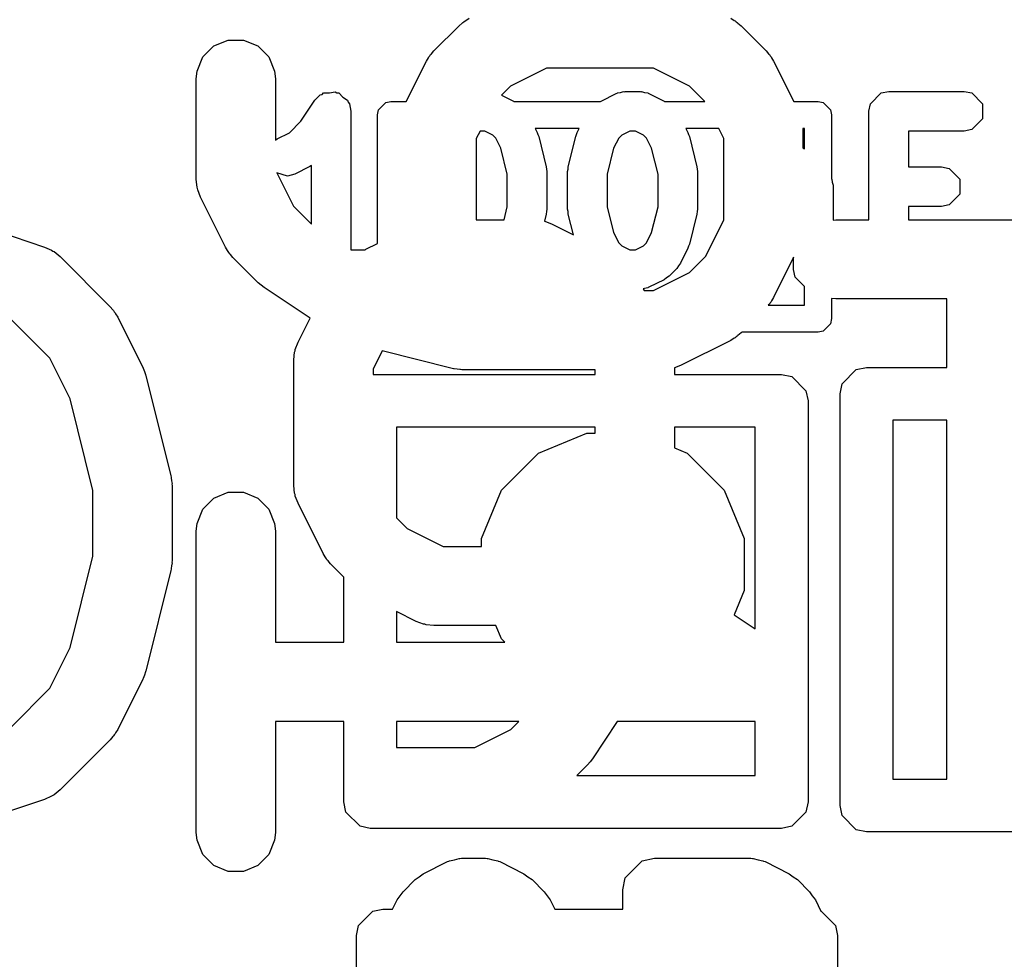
# Model space of a CAD drawing. Extents: x 95.1 to 121.9, y -82.3 to -63.1.
# Tile 24 of 35: x 104.5 to 106.3, y -72.3 to -70.6. Entities that reach past the tile are written whole.
import ezdxf

# ---------------------------------------------------------------- set-up
doc = ezdxf.new("R2010")
doc.units = 0
doc.layers.add('BLACK', color=7, linetype='CONTINUOUS')

msp = doc.modelspace()

# ---------------------------------------------------------------- linework, layer by layer
at = {"layer": 'BLACK', "linetype": 'CONTINUOUS'}
for p, q in [((105.288338, -70.568872), (105.294087, -70.564153)), ((105.294087, -70.564153), (105.295387, -70.562655)), ((105.295387, -70.562655), (105.297646, -70.561233)), ((105.297646, -70.561233), (105.299703, -70.559545)), ((105.299703, -70.559545), (105.30153, -70.558787)), ((105.30153, -70.558787), (105.30783, -70.554823)), ((105.803483, -70.554823), (105.809782, -70.558787)), ((105.809782, -70.558787), (105.81161, -70.559545)), ((105.81161, -70.559545), (105.813666, -70.561233)), ((105.813666, -70.561233), (105.815926, -70.562655)), ((105.815926, -70.562655), (105.817225, -70.564153)), ((105.817225, -70.564153), (105.822975, -70.568872)), ((105.240719, -70.616491), (105.288338, -70.568872)), ((105.822975, -70.568872), (105.870594, -70.616491)), ((104.823512, -70.607164), (104.850548, -70.595965)), ((104.850548, -70.595965), (104.879812, -70.595965)), ((104.879812, -70.595965), (104.906848, -70.607164)), ((104.80282, -70.627856), (104.823512, -70.607164)), ((104.906848, -70.607164), (104.92754, -70.627856)), ((105.236, -70.62224), (105.240719, -70.616491)), ((105.870594, -70.616491), (105.875312, -70.62224)), ((104.791621, -70.654892), (104.80282, -70.627856)), ((104.92754, -70.627856), (104.938739, -70.654892)), ((105.188361, -70.7126), (105.22667, -70.635983)), ((105.22667, -70.635983), (105.230634, -70.629683)), ((105.230634, -70.629683), (105.231392, -70.627856)), ((105.231392, -70.627856), (105.23308, -70.625799)), ((105.23308, -70.625799), (105.234502, -70.62354)), ((105.234502, -70.62354), (105.236, -70.62224)), ((105.875312, -70.62224), (105.876811, -70.62354)), ((105.876811, -70.62354), (105.878232, -70.625799)), ((105.878232, -70.625799), (105.879921, -70.627856)), ((105.879921, -70.627856), (105.880678, -70.629683)), ((105.880678, -70.629683), (105.884643, -70.635983)), ((105.884643, -70.635983), (105.922952, -70.7126)), ((104.79018, -70.669524), (104.791621, -70.654892)), ((104.938739, -70.654892), (104.94018, -70.669524)), ((105.454314, -70.649286), (105.385798, -70.683544)), ((105.656999, -70.649286), (105.454314, -70.649286)), ((105.725515, -70.683544), (105.656999, -70.649286)), ((104.79018, -70.86), (104.79018, -70.669524)), ((104.94018, -70.669524), (104.94018, -70.785746)), ((105.042566, -70.69634), (105.053277, -70.694198)), ((105.053277, -70.694198), (105.05649, -70.69634)), ((105.385798, -70.683544), (105.368855, -70.700486)), ((105.588791, -70.69634), (105.59468, -70.695168)), ((105.59468, -70.695168), (105.600484, -70.693579)), ((105.600484, -70.693579), (105.6013, -70.693851)), ((105.6013, -70.693851), (105.603142, -70.693485)), ((105.603142, -70.693485), (105.631713, -70.693485)), ((105.631713, -70.693485), (105.633555, -70.693851)), ((105.633555, -70.693851), (105.634371, -70.69358)), ((105.634371, -70.69358), (105.640166, -70.695166)), ((105.640166, -70.695166), (105.646064, -70.69634)), ((105.754571, -70.7126), (105.725515, -70.683544)), ((106.088791, -70.69634), (106.103142, -70.693485)), ((106.103142, -70.693485), (106.245999, -70.693485)), ((106.245999, -70.693485), (106.26035, -70.69634)), ((104.988283, -70.749953), (105.014798, -70.710183)), ((105.014798, -70.710183), (105.025134, -70.699826)), ((105.025134, -70.699826), (105.02892, -70.699068)), ((105.02892, -70.699068), (105.031649, -70.69634)), ((105.031649, -70.69634), (105.042566, -70.69634)), ((105.05649, -70.69634), (105.060351, -70.69634)), ((105.060351, -70.69634), (105.068074, -70.704063)), ((105.068074, -70.704063), (105.077159, -70.71012)), ((105.077159, -70.71012), (105.077915, -70.713904)), ((105.077915, -70.713904), (105.080645, -70.716634)), ((105.135533, -70.72828), (105.14928, -70.714533)), ((105.14928, -70.714533), (105.159, -70.7126)), ((105.159, -70.7126), (105.188361, -70.7126)), ((105.368855, -70.700486), (105.391341, -70.71173)), ((105.391341, -70.71173), (105.392462, -70.7126)), ((105.392462, -70.7126), (105.556679, -70.7126)), ((105.556679, -70.7126), (105.5578, -70.71173)), ((105.5578, -70.71173), (105.586371, -70.697444)), ((105.586371, -70.697444), (105.588183, -70.696947)), ((105.588183, -70.696947), (105.588791, -70.69634)), ((105.646064, -70.69634), (105.646671, -70.696947)), ((105.646671, -70.696947), (105.648484, -70.697444)), ((105.648484, -70.697444), (105.677055, -70.71173)), ((105.677055, -70.71173), (105.678176, -70.7126)), ((105.678176, -70.7126), (105.754571, -70.7126)), ((105.922952, -70.7126), (105.969, -70.7126)), ((105.969, -70.7126), (105.97872, -70.714533)), ((105.97872, -70.714533), (105.992467, -70.72828)), ((106.068497, -70.716634), (106.088791, -70.69634)), ((106.26035, -70.69634), (106.280644, -70.716634)), ((105.080645, -70.716634), (105.0835, -70.730985)), ((105.0835, -70.730985), (105.0835, -70.993485)), ((105.1336, -70.738), (105.135533, -70.72828)), ((105.992467, -70.72828), (105.9944, -70.738)), ((106.065642, -70.730985), (106.068497, -70.716634)), ((106.065642, -70.93678), (106.065642, -70.730985)), ((106.280644, -70.716634), (106.280644, -70.745336)), ((104.966643, -70.771594), (104.988283, -70.749953)), ((105.1336, -70.981502), (105.1336, -70.738)), ((105.9944, -70.738), (105.9944, -70.858961)), ((106.280644, -70.745336), (106.26035, -70.76563)), ((105.328124, -70.768485), (105.321133, -70.782467)), ((105.337146, -70.768485), (105.328124, -70.768485)), ((105.352356, -70.77609), (105.337146, -70.768485)), ((105.432704, -70.7634), (105.436683, -70.771358)), ((105.516437, -70.7634), (105.432704, -70.7634)), ((105.512458, -70.771357), (105.516437, -70.7634)), ((105.611995, -70.768485), (105.596784, -70.77609)), ((105.62286, -70.768485), (105.611995, -70.768485)), ((105.63807, -70.77609), (105.62286, -70.768485)), ((105.718418, -70.7634), (105.722397, -70.771358)), ((105.780646, -70.7634), (105.718418, -70.7634)), ((105.79018, -70.782467), (105.780646, -70.7634)), ((105.940046, -70.7634), (105.94018, -70.764762)), ((105.9436, -70.7634), (105.940046, -70.7634)), ((105.94018, -70.764762), (105.94018, -70.800435)), ((105.9436, -70.802145), (105.9436, -70.7634)), ((106.245999, -70.768485), (106.140642, -70.768485)), ((106.140642, -70.768485), (106.140642, -70.836342)), ((106.26035, -70.76563), (106.245999, -70.768485)), ((104.94018, -70.785746), (104.943514, -70.783159)), ((104.943514, -70.783159), (104.966643, -70.771594)), ((105.321133, -70.782467), (105.321133, -70.93678)), ((105.358038, -70.781771), (105.352356, -70.77609)), ((105.36776, -70.801216), (105.358038, -70.781771)), ((105.436683, -70.771358), (105.437767, -70.775319)), ((105.437767, -70.775319), (105.439522, -70.779033)), ((105.439522, -70.779033), (105.453808, -70.836176)), ((105.495333, -70.836176), (105.509619, -70.779032)), ((105.509619, -70.779032), (105.511373, -70.775318)), ((105.511373, -70.775318), (105.512458, -70.771357)), ((105.591104, -70.781771), (105.581379, -70.801219)), ((105.596784, -70.77609), (105.591104, -70.781771)), ((105.643752, -70.781771), (105.63807, -70.77609)), ((105.653474, -70.801216), (105.643752, -70.781771)), ((105.722397, -70.771358), (105.723481, -70.775319)), ((105.723481, -70.775319), (105.725236, -70.779033)), ((105.725236, -70.779033), (105.739522, -70.836176)), ((105.79018, -70.937533), (105.79018, -70.782467)), ((105.379928, -70.849887), (105.36776, -70.801216)), ((105.581379, -70.801219), (105.569213, -70.849886)), ((105.665642, -70.849887), (105.653474, -70.801216)), ((105.94018, -70.800435), (105.9436, -70.802145)), ((105.005627, -70.835955), (104.977056, -70.850241)), ((105.0085, -70.833725), (105.005627, -70.835955)), ((105.0085, -70.944771), (105.0085, -70.833725)), ((105.453808, -70.836176), (105.454031, -70.840762)), ((105.454031, -70.840762), (105.454928, -70.845271)), ((105.454928, -70.845271), (105.454928, -70.9167)), ((105.494213, -70.845271), (105.495109, -70.840762)), ((105.494213, -70.9167), (105.494213, -70.845271)), ((105.495109, -70.840762), (105.495333, -70.836176)), ((105.739522, -70.836176), (105.739745, -70.840762)), ((105.739745, -70.840762), (105.740642, -70.845271)), ((105.740642, -70.845271), (105.740642, -70.9167)), ((106.140642, -70.836342), (106.203142, -70.836342)), ((106.203142, -70.836342), (106.217493, -70.839197)), ((106.217493, -70.839197), (106.237787, -70.859491)), ((104.791621, -70.874632), (104.79018, -70.86)), ((104.962943, -70.854105), (104.942714, -70.847362)), ((104.942714, -70.847362), (104.974438, -70.91081)), ((104.977056, -70.850241), (104.962943, -70.854105)), ((105.379928, -70.912083), (105.379928, -70.849887)), ((105.569213, -70.849886), (105.569213, -70.912084)), ((105.665642, -70.912083), (105.665642, -70.849887)), ((105.9944, -70.858961), (105.99493, -70.859491)), ((105.99493, -70.859491), (105.996101, -70.86538)), ((106.237787, -70.859491), (106.237787, -70.888193)), ((104.792651, -70.87712), (104.791621, -70.874632)), ((104.792843, -70.87981), (104.792651, -70.87712)), ((104.798098, -70.893542), (104.792843, -70.87981)), ((105.996101, -70.86538), (105.997691, -70.871184)), ((105.997691, -70.871184), (105.997418, -70.872)), ((105.997418, -70.872), (105.997785, -70.873842)), ((105.997785, -70.873842), (105.997785, -70.937259)), ((104.845718, -70.98878), (104.798098, -70.893542)), ((106.237787, -70.888193), (106.217493, -70.908487)), ((104.974438, -70.91081), (105.008199, -70.944571)), ((105.373753, -70.93678), (105.379928, -70.912083)), ((105.454928, -70.9167), (105.454031, -70.921208)), ((105.495109, -70.921208), (105.494213, -70.9167)), ((105.569213, -70.912084), (105.581379, -70.96075)), ((105.653474, -70.960753), (105.665642, -70.912083)), ((105.740642, -70.9167), (105.739745, -70.921208)), ((106.203142, -70.911342), (106.140642, -70.911342)), ((106.140642, -70.911342), (106.140642, -70.93678)), ((106.217493, -70.908487), (106.203142, -70.911342)), ((105.321133, -70.93678), (105.373753, -70.93678)), ((105.453808, -70.925795), (105.450407, -70.939398)), ((105.454031, -70.921208), (105.453808, -70.925795)), ((105.495333, -70.925795), (105.495109, -70.921208)), ((105.5051, -70.964865), (105.495333, -70.925795)), ((105.739522, -70.925795), (105.725236, -70.982937)), ((105.739745, -70.921208), (105.739522, -70.925795)), ((105.755922, -71.006049), (105.79018, -70.937533)), ((105.997785, -70.937259), (106.002654, -70.93678)), ((106.002654, -70.93678), (106.065642, -70.93678)), ((106.140642, -70.93678), (106.574082, -70.93678)), ((104.359705, -70.940629), (104.502562, -70.988249)), ((105.008199, -70.944571), (105.0085, -70.944771)), ((105.450407, -70.939398), (105.451035, -70.939443)), ((105.451035, -70.939443), (105.464767, -70.944698)), ((105.464767, -70.944698), (105.5051, -70.964865)), ((105.581379, -70.96075), (105.591104, -70.980199)), ((105.643751, -70.980199), (105.653474, -70.960753)), ((104.502562, -70.988249), (104.515987, -70.994243)), ((104.515987, -70.994243), (104.518023, -70.996009)), ((104.849683, -70.995078), (104.845718, -70.98878)), ((105.0835, -70.993485), (105.110115, -70.993485)), ((105.110115, -70.993485), (105.111969, -70.992318)), ((105.111969, -70.992318), (105.1336, -70.981502)), ((105.591104, -70.980199), (105.596785, -70.985881)), ((105.596785, -70.985881), (105.611994, -70.993485)), ((105.611994, -70.993485), (105.622862, -70.993485)), ((105.622862, -70.993485), (105.638069, -70.985881)), ((105.638069, -70.985881), (105.643751, -70.980199)), ((105.722397, -70.990612), (105.708112, -71.019184)), ((105.723481, -70.98665), (105.722397, -70.990612)), ((105.725236, -70.982937), (105.723481, -70.98665)), ((104.518023, -70.996009), (104.520512, -70.99704)), ((104.520512, -70.99704), (104.531877, -71.006367)), ((104.531877, -71.006367), (104.627115, -71.101605)), ((104.85044, -70.996906), (104.849683, -70.995078)), ((104.852128, -70.998963), (104.85044, -70.996906)), ((104.853551, -71.001223), (104.852128, -70.998963)), ((104.855049, -71.002522), (104.853551, -71.001223)), ((104.859767, -71.008271), (104.855049, -71.002522)), ((104.907386, -71.05589), (104.859767, -71.008271)), ((105.725515, -71.036456), (105.755922, -71.006049)), ((105.922785, -71.007733), (105.884643, -71.084017)), ((105.922785, -71.030985), (105.922785, -71.007733)), ((105.701087, -71.028931), (105.686802, -71.043217)), ((105.704426, -71.023933), (105.701087, -71.028931)), ((105.708112, -71.019184), (105.704426, -71.023933)), ((105.92564, -71.045336), (105.922785, -71.030985)), ((105.677055, -71.050241), (105.648483, -71.064526)), ((105.656999, -71.070714), (105.725515, -71.036456)), ((105.681798, -71.046559), (105.677055, -71.050241)), ((105.686802, -71.043217), (105.681798, -71.046559)), ((105.9436, -71.063296), (105.92564, -71.045336)), ((104.907426, -71.055923), (104.907386, -71.05589)), ((104.907441, -71.055945), (104.907426, -71.055923)), ((104.913282, -71.060728), (104.907441, -71.055945)), ((104.918751, -71.065217), (104.913282, -71.060728)), ((104.918773, -71.065226), (104.918751, -71.065217)), ((104.918816, -71.065261), (104.918773, -71.065226)), ((105.005893, -71.123311), (104.918816, -71.065261)), ((105.640162, -71.066803), (105.637433, -71.06755)), ((105.637433, -71.06755), (105.639424, -71.070714)), ((105.646064, -71.06563), (105.640162, -71.066803)), ((105.646672, -71.065021), (105.646064, -71.06563)), ((105.648483, -71.064526), (105.646672, -71.065021)), ((105.9436, -71.0986), (105.9436, -71.063296)), ((105.639424, -71.070714), (105.656999, -71.070714)), ((105.884643, -71.084017), (105.880678, -71.090316)), ((106.002654, -71.08678), (105.9944, -71.085967)), ((105.9944, -71.085967), (105.9944, -71.124)), ((106.213368, -71.08678), (106.002654, -71.08678)), ((106.213368, -71.2166), (106.213368, -71.08678)), ((104.627115, -71.101605), (104.631835, -71.107355)), ((105.875312, -71.097759), (105.874622, -71.0986)), ((105.874622, -71.0986), (105.9436, -71.0986)), ((105.876811, -71.09646), (105.875312, -71.097759)), ((105.878232, -71.0942), (105.876811, -71.09646)), ((105.879921, -71.092144), (105.878232, -71.0942)), ((105.880678, -71.090316), (105.879921, -71.092144)), ((104.512443, -71.199065), (104.438329, -71.124951)), ((104.631835, -71.107355), (104.633332, -71.108654)), ((104.633332, -71.108654), (104.634751, -71.110908)), ((104.634751, -71.110908), (104.636443, -71.11297)), ((104.636443, -71.11297), (104.637201, -71.114802)), ((104.637201, -71.114802), (104.641164, -71.121097)), ((104.641164, -71.121097), (104.688783, -71.216335)), ((104.983191, -71.168716), (105.005893, -71.123311)), ((105.9944, -71.124), (105.992467, -71.13372)), ((105.992467, -71.13372), (105.97872, -71.147467)), ((105.809782, -71.161212), (105.803483, -71.165177)), ((105.81161, -71.160455), (105.809782, -71.161212)), ((105.813666, -71.158766), (105.81161, -71.160455)), ((105.815926, -71.157345), (105.813666, -71.158766)), ((105.817225, -71.155846), (105.815926, -71.157345)), ((105.822975, -71.151128), (105.817225, -71.155846)), ((105.824703, -71.1494), (105.822975, -71.151128)), ((105.969, -71.1494), (105.824703, -71.1494)), ((105.97872, -71.147467), (105.969, -71.1494)), ((104.977936, -71.182448), (104.983191, -71.168716)), ((105.803483, -71.165177), (105.708245, -71.212796)), ((104.550936, -71.276052), (104.512443, -71.199065)), ((104.975273, -71.202257), (104.976714, -71.187625)), ((104.976714, -71.187625), (104.977745, -71.185135)), ((104.977745, -71.185135), (104.977936, -71.182448)), ((105.142632, -71.185242), (105.125273, -71.219962)), ((105.275562, -71.218475), (105.142632, -71.185242)), ((104.688783, -71.216335), (104.689192, -71.217404)), ((104.689192, -71.217404), (104.689515, -71.21784)), ((104.689515, -71.21784), (104.691707, -71.223976)), ((104.975273, -71.440352), (104.975273, -71.202257)), ((105.278098, -71.21885), (105.275562, -71.218475)), ((105.708245, -71.212796), (105.696701, -71.217213)), ((105.696701, -71.217213), (105.696701, -71.23)), ((106.041616, -71.220406), (106.06075, -71.2166)), ((106.06075, -71.2166), (106.213368, -71.2166)), ((104.691707, -71.223976), (104.694038, -71.230066)), ((104.694038, -71.230066), (104.694076, -71.230606)), ((104.694076, -71.230606), (104.694462, -71.231686)), ((104.694462, -71.231686), (104.742081, -71.422162)), ((105.125273, -71.219962), (105.125273, -71.23)), ((105.125273, -71.23), (105.546701, -71.23)), ((105.27912, -71.219273), (105.278098, -71.21885)), ((105.284632, -71.219815), (105.27912, -71.219273)), ((105.290106, -71.220625), (105.284632, -71.219815)), ((105.291198, -71.220462), (105.290106, -71.220625)), ((105.293752, -71.220714), (105.291198, -71.220462)), ((105.546701, -71.220714), (105.293752, -71.220714)), ((105.546701, -71.23), (105.546701, -71.220714)), ((105.696701, -71.23), (105.9, -71.23)), ((105.9, -71.23), (105.919134, -71.233806)), ((105.919134, -71.233806), (105.946194, -71.260866)), ((106.014556, -71.247466), (106.041616, -71.220406)), ((106.01075, -71.2666), (106.014556, -71.247466)), ((105.946194, -71.260866), (105.95, -71.28)), ((106.01075, -72.0466), (106.01075, -71.2666)), ((104.59432, -71.449586), (104.550936, -71.276052)), ((105.95, -71.28), (105.95, -72.04)), ((105.17, -71.33), (105.17, -71.501632)), ((105.546701, -71.33), (105.17, -71.33)), ((105.546701, -71.340881), (105.546701, -71.33)), ((105.696701, -71.33), (105.696701, -71.368694)), ((105.85, -71.33), (105.696701, -71.33)), ((105.85, -71.712121), (105.85, -71.33)), ((106.11075, -71.3166), (106.11075, -71.9966)), ((106.213368, -71.3166), (106.11075, -71.3166)), ((106.213368, -71.9966), (106.213368, -71.3166)), ((105.438885, -71.378807), (105.530447, -71.340881)), ((105.530447, -71.340881), (105.546701, -71.340881)), ((105.368807, -71.448885), (105.438885, -71.378807)), ((105.696701, -71.368694), (105.721115, -71.378807)), ((105.721115, -71.378807), (105.791193, -71.448885)), ((104.742081, -71.422162), (104.742456, -71.424698)), ((104.742456, -71.424698), (104.742879, -71.42572)), ((104.742879, -71.42572), (104.743421, -71.431232)), ((104.743421, -71.431232), (104.744231, -71.436706)), ((104.744231, -71.436706), (104.744068, -71.437798)), ((104.744068, -71.437798), (104.74432, -71.440352)), ((104.74432, -71.440352), (104.74432, -71.583209)), ((104.976714, -71.454984), (104.975273, -71.440352)), ((104.59432, -71.573975), (104.59432, -71.449586)), ((104.823512, -71.464307), (104.850548, -71.453108)), ((104.850548, -71.453108), (104.879812, -71.453108)), ((104.879812, -71.453108), (104.906848, -71.464307)), ((104.977745, -71.457473), (104.976714, -71.454984)), ((104.977936, -71.460161), (104.977745, -71.457473)), ((104.983191, -71.473893), (104.977936, -71.460161)), ((105.330881, -71.540447), (105.368807, -71.448885)), ((105.791193, -71.448885), (105.829119, -71.540447)), ((104.80282, -71.484999), (104.823512, -71.464307)), ((104.906848, -71.464307), (104.92754, -71.484999)), ((105.03081, -71.569131), (104.983191, -71.473893)), ((104.791621, -71.512035), (104.80282, -71.484999)), ((104.92754, -71.484999), (104.938739, -71.512035)), ((104.79018, -71.526667), (104.791621, -71.512035)), ((104.938739, -71.512035), (104.94018, -71.526667)), ((105.17, -71.501632), (105.189938, -71.52157)), ((104.79018, -72.098095), (104.79018, -71.526667)), ((104.94018, -71.526667), (104.94018, -71.737381)), ((105.189938, -71.52157), (105.258454, -71.555828)), ((105.330881, -71.555828), (105.330881, -71.540447)), ((105.829119, -71.540447), (105.829119, -71.639553)), ((105.034774, -71.57543), (105.03081, -71.569131)), ((105.258454, -71.555828), (105.330881, -71.555828)), ((104.550936, -71.747509), (104.59432, -71.573975)), ((104.744231, -71.586855), (104.743421, -71.592328)), ((104.74432, -71.583209), (104.744068, -71.585762)), ((104.744068, -71.585762), (104.744231, -71.586855)), ((105.035532, -71.577258), (105.034774, -71.57543)), ((105.03722, -71.579314), (105.035532, -71.577258)), ((105.038642, -71.581574), (105.03722, -71.579314)), ((105.04014, -71.582873), (105.038642, -71.581574)), ((105.044859, -71.588623), (105.04014, -71.582873)), ((105.07, -71.613764), (105.044859, -71.588623)), ((104.742081, -71.601399), (104.694462, -71.791875)), ((104.742456, -71.598862), (104.742081, -71.601399)), ((104.742879, -71.597841), (104.742456, -71.598862)), ((104.743421, -71.592328), (104.742879, -71.597841)), ((105.07, -71.737381), (105.07, -71.613764)), ((105.829119, -71.639553), (105.810082, -71.68551)), ((105.207208, -71.69791), (105.17, -71.679306)), ((105.17, -71.679306), (105.17, -71.737381)), ((105.810082, -71.68551), (105.85, -71.712121)), ((105.220939, -71.703165), (105.207208, -71.69791)), ((105.223628, -71.703356), (105.220939, -71.703165)), ((105.226117, -71.704387), (105.223628, -71.703356)), ((105.240749, -71.705828), (105.226117, -71.704387)), ((105.358333, -71.705828), (105.240749, -71.705828)), ((105.368807, -71.731115), (105.358333, -71.705828)), ((104.94018, -71.737381), (105.07, -71.737381)), ((105.17, -71.737381), (105.375073, -71.737381)), ((105.375073, -71.737381), (105.368807, -71.731115)), ((104.512443, -71.824496), (104.550936, -71.747509)), ((104.694038, -71.793495), (104.691707, -71.799584)), ((104.694076, -71.792954), (104.694038, -71.793495)), ((104.694462, -71.791875), (104.694076, -71.792954)), ((104.688783, -71.807226), (104.641164, -71.902464)), ((104.689192, -71.806156), (104.688783, -71.807226)), ((104.689515, -71.805721), (104.689192, -71.806156)), ((104.691707, -71.799584), (104.689515, -71.805721)), ((104.43833, -71.898608), (104.512443, -71.824496)), ((105.07, -71.887381), (104.94018, -71.887381)), ((104.94018, -71.887381), (104.94018, -72.098095)), ((105.07, -72.04), (105.07, -71.887381)), ((105.17, -71.887381), (105.17, -71.93678)), ((105.401939, -71.887381), (105.17, -71.887381)), ((105.386798, -71.902522), (105.401939, -71.887381)), ((105.588424, -71.887381), (105.541248, -71.958145)), ((105.85, -71.887381), (105.588424, -71.887381)), ((105.85, -71.99), (105.85, -71.887381)), ((104.637201, -71.908758), (104.636443, -71.910591)), ((104.641164, -71.902464), (104.637201, -71.908758)), ((105.318282, -71.93678), (105.386798, -71.902522)), ((104.627115, -71.921956), (104.531877, -72.017194)), ((104.631835, -71.916205), (104.627115, -71.921956)), ((104.633332, -71.914907), (104.631835, -71.916205)), ((104.634751, -71.912652), (104.633332, -71.914907)), ((104.636443, -71.910591), (104.634751, -71.912652)), ((105.17, -71.93678), (105.318282, -71.93678)), ((105.536715, -71.963678), (105.531932, -71.96952)), ((105.541204, -71.95821), (105.536715, -71.963678)), ((105.541213, -71.958187), (105.541204, -71.95821)), ((105.541248, -71.958145), (105.541213, -71.958187)), ((105.531877, -71.969575), (105.511452, -71.99)), ((105.53191, -71.969534), (105.531877, -71.969575)), ((105.531932, -71.96952), (105.53191, -71.969534)), ((105.511452, -71.99), (105.85, -71.99)), ((106.11075, -71.9966), (106.213368, -71.9966)), ((104.531877, -72.017194), (104.520512, -72.026521)), ((104.502561, -72.035312), (104.359704, -72.082931)), ((104.515986, -72.029318), (104.502561, -72.035312)), ((104.518021, -72.027552), (104.515986, -72.029318)), ((104.520512, -72.026521), (104.518021, -72.027552)), ((105.073806, -72.059134), (105.07, -72.04)), ((105.95, -72.04), (105.946194, -72.059134)), ((106.014556, -72.065734), (106.01075, -72.0466)), ((105.100866, -72.086194), (105.073806, -72.059134)), ((105.946194, -72.059134), (105.919134, -72.086194)), ((106.041616, -72.092794), (106.014556, -72.065734)), ((105.12, -72.09), (105.100866, -72.086194)), ((105.9, -72.09), (105.12, -72.09)), ((105.919134, -72.086194), (105.9, -72.09)), ((106.06075, -72.0966), (106.041616, -72.092794)), ((104.791621, -72.112727), (104.79018, -72.098095)), ((104.80282, -72.139763), (104.791621, -72.112727)), ((104.938739, -72.112727), (104.92754, -72.139763)), ((104.94018, -72.098095), (104.938739, -72.112727)), ((106.820532, -72.0966), (106.06075, -72.0966)), ((104.823512, -72.160455), (104.80282, -72.139763)), ((104.92754, -72.139763), (104.906848, -72.160455)), ((105.269208, -72.152357), (105.270182, -72.151384)), ((105.270182, -72.151384), (105.279614, -72.149507)), ((105.279614, -72.149507), (105.28889, -72.146968)), ((105.28889, -72.146968), (105.290195, -72.147403)), ((105.290195, -72.147403), (105.293143, -72.146817)), ((105.293143, -72.146817), (105.338857, -72.146817)), ((105.338857, -72.146817), (105.341804, -72.147403)), ((105.341804, -72.147403), (105.34311, -72.146968)), ((105.34311, -72.146968), (105.352385, -72.149507)), ((105.352385, -72.149507), (105.361818, -72.151384)), ((105.361818, -72.151384), (105.362791, -72.152357)), ((105.603424, -72.183856), (105.635896, -72.151384)), ((105.635896, -72.151384), (105.658857, -72.146817)), ((105.658857, -72.146817), (105.841714, -72.146817)), ((105.841714, -72.146817), (105.844661, -72.147403)), ((105.844661, -72.147403), (105.845967, -72.146968)), ((105.845967, -72.146968), (105.85524, -72.149507)), ((105.85524, -72.149507), (105.864675, -72.151384)), ((105.864675, -72.151384), (105.865648, -72.152357)), ((104.850548, -72.171654), (104.823512, -72.160455)), ((104.906848, -72.160455), (104.879812, -72.171654)), ((105.220596, -72.176008), (105.26631, -72.153151)), ((105.26631, -72.153151), (105.269208, -72.152357)), ((105.362791, -72.152357), (105.36569, -72.153151)), ((105.36569, -72.153151), (105.411404, -72.176008)), ((105.865648, -72.152357), (105.868546, -72.153151)), ((105.868546, -72.153151), (105.914262, -72.176008)), ((104.879812, -72.171654), (104.850548, -72.171654)), ((105.182146, -72.210104), (105.205003, -72.187247)), ((105.205003, -72.187247), (105.212997, -72.181905)), ((105.212997, -72.181905), (105.220596, -72.176008)), ((105.411404, -72.176008), (105.419009, -72.18191)), ((105.419009, -72.18191), (105.426996, -72.187247)), ((105.426996, -72.187247), (105.449854, -72.210103)), ((105.598857, -72.206817), (105.603424, -72.183856)), ((105.914262, -72.176008), (105.921867, -72.18191)), ((105.921867, -72.18191), (105.929855, -72.187248)), ((105.929855, -72.187248), (105.952713, -72.210105)), ((105.598857, -72.243), (105.598857, -72.206817)), ((105.162254, -72.243), (105.170905, -72.225698)), ((105.170905, -72.225698), (105.176809, -72.21809)), ((105.176809, -72.21809), (105.182146, -72.210104)), ((105.449854, -72.210103), (105.455197, -72.218099)), ((105.455197, -72.218099), (105.461095, -72.225698)), ((105.461095, -72.225698), (105.469746, -72.243)), ((105.952713, -72.210105), (105.958056, -72.218101)), ((105.958056, -72.218101), (105.963952, -72.225698)), ((105.963952, -72.225698), (105.974436, -72.246667)), ((105.124866, -72.246806), (105.144, -72.243)), ((105.144, -72.243), (105.162254, -72.243)), ((105.469746, -72.243), (105.598857, -72.243)), ((105.097806, -72.273866), (105.124866, -72.246806)), ((105.974436, -72.246667), (105.975134, -72.246806)), ((105.975134, -72.246806), (106.002194, -72.273866)), ((105.094, -72.293), (105.097806, -72.273866)), ((106.002194, -72.273866), (106.006, -72.293)), ((105.094, -72.404048), (105.094, -72.293)), ((106.006, -72.293), (106.006, -72.663))]:
    msp.add_line(p, q, dxfattribs=at)

doc.saveas('drawing.dxf')
